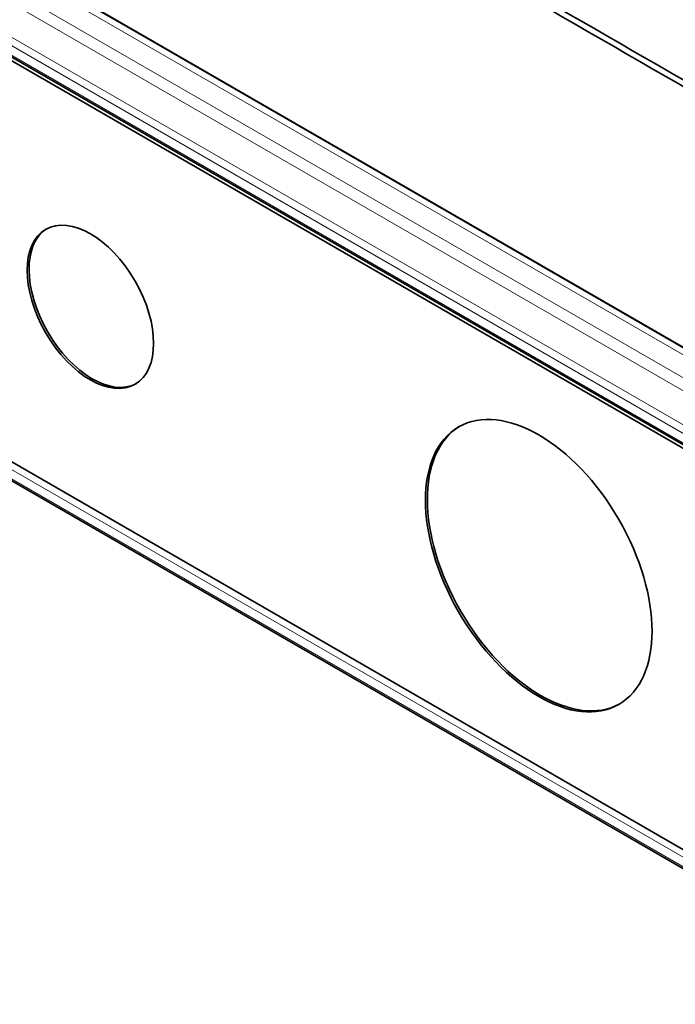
# Model space of a CAD drawing. Header units: millimetres. Extents: x 5 to 415, y 5 to 292.
# Tile 132 of 199: x 304 to 316, y 236 to 254. Entities that reach past the tile are written whole.
import ezdxf

# ---------------------------------------------------------------- set-up
doc = ezdxf.new("R2010")
doc.units = ezdxf.units.MM
doc.layers.add('Sichtbar (ISO)', color=7, linetype='Continuous', lineweight=35)
doc.layers.add('Sichtbar schmal (ISO)', color=7, linetype='Continuous', lineweight=18)

msp = doc.modelspace()

# ---------------------------------------------------------------- linework, layer by layer
at = {"layer": 'Sichtbar (ISO)'}
for p, q in [((290.48703283, 263.0904281), (305.986726, 254.14170109)), ((289.76548263, 261.68983003), (320.76502648, 243.79223504)), ((320.76199049, 243.7257462), (289.76245252, 261.62333778)), ((289.76245261, 254.11156919), (320.76199096, 236.21397738)), ((305.986726, 254.14170109), (321.48657178, 245.1928454)), ((289.76547514, 253.75467899), (320.76503416, 235.85707525)), ((312.07891966, 250.62446627), (312.07891966, 250.6243126))]:
    msp.add_line(p, q, dxfattribs=at)
for centre, major_axis, start_param, end_param in [((310.82891966, 250.66289853), (-1.25, 0), 4.7643200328, 4.7645199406), ((310.82891966, 250.66289853), (1.25, 0), 6.2310539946, 6.2312566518), ((305.29757686, 248.93907012), (0.8375, -1.45059255), 3.1627018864, 6.2620760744), ((313.69446989, 244.09112167), (1.5, -2.59807621), 3.1533780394, 6.2713999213)]:
    msp.add_ellipse(centre, major_axis=major_axis, ratio=0.5773502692, start_param=start_param, end_param=end_param, dxfattribs=at)
for centre, major_axis in [((305.26222152, 248.91865771), (-0.8375, 1.45059255)), ((313.65911455, 244.07070926), (-1.5, 2.59807621))]:
    msp.add_ellipse(centre, major_axis=major_axis, ratio=0.5773502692, dxfattribs=at)
for points, knots in [([(293.75771256, 266.096062), (298.92426688, 263.1131705), (304.0908212, 260.13027899), (314.42392984, 254.16449598), (319.59048415, 251.18160448), (324.75701338, 248.19869781)], [0.0000081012, 0.0000081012, 0.0000081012, 0.0000081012, 4.3839604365, 4.3839604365, 8.7679127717, 8.7679127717, 8.7679127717, 8.7679127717]), ([(309.36347627, 257.21065464), (311.94676485, 255.71918285), (314.53005343, 254.22771106), (319.69663059, 251.24476749), (322.27991917, 249.7532957), (324.86321487, 248.26182823)], [-4.3840048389, -4.3840048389, -4.3840048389, -4.3840048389, -2.1920049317, -2.1920049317, -0.0000050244, -0.0000050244, -0.0000050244, -0.0000050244])]:
    msp.add_open_spline(points, degree=3, knots=knots, dxfattribs=at)
at = {"layer": 'Sichtbar schmal (ISO)'}
for p, q in [((290.45188128, 262.97842981), (321.45141975, 245.08083814)), ((321.49663903, 245.20742935), (290.49717546, 263.10497811)), ((321.45143315, 244.65032588), (290.45186483, 262.547935)), ((290.34950086, 262.36643356), (321.34906871, 244.46882593)), ((320.81256617, 244.13744627), (289.81300461, 262.03505017)), ((320.74432324, 244.0164463), (289.74476422, 261.91405004)), ((289.74477195, 261.73560779), (320.7443158, 243.8380128)), ((320.74431578, 236.0812952), (289.74477194, 253.97889018)), ((289.74476447, 253.8004567), (320.74432348, 235.90285296)), ((314.0751047, 249.47181422), (314.07518474, 249.47192485))]:
    msp.add_line(p, q, dxfattribs=at)

doc.saveas('drawing.dxf')
